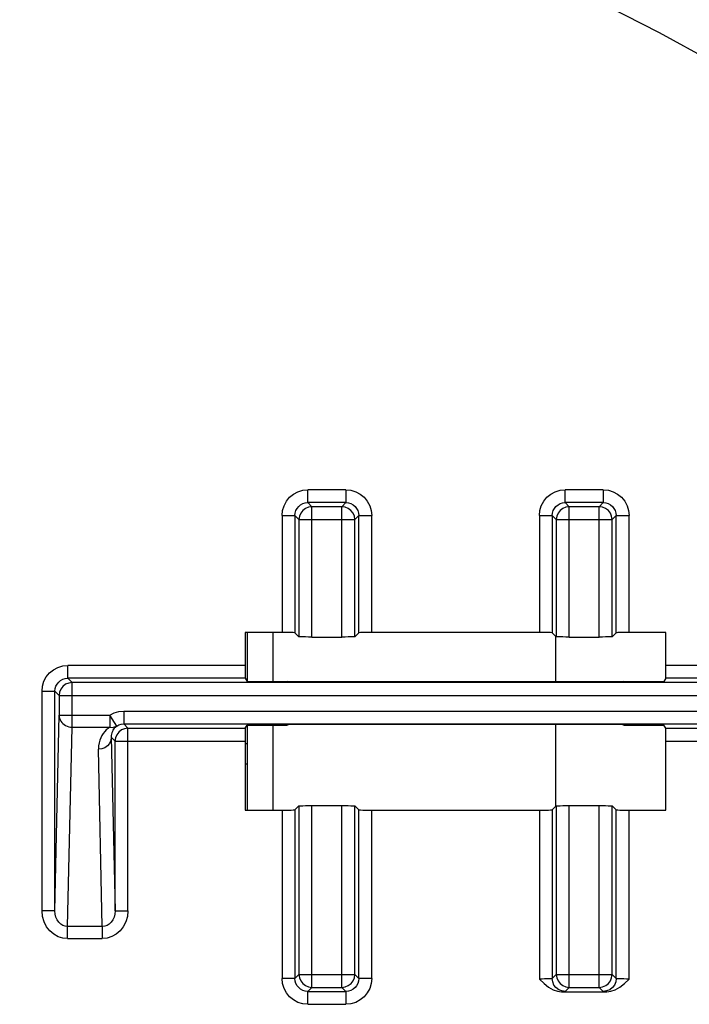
# Model space of a CAD drawing. Extents: x 28 to 410, y 33 to 287.
# Tile 59 of 63: x 341 to 350, y 225 to 237. Entities that reach past the tile are written whole.
import ezdxf

# ---------------------------------------------------------------- set-up
doc = ezdxf.new("R2010")
doc.units = 0
doc.header["$LTSCALE"] = 23.1
doc.layers.get('0').update_dxf_attribs({"linetype": 'CONTINUOUS'})
doc.layers.add('ALL_FEATURES', color=7, linetype='CONTINUOUS')

msp = doc.modelspace()

# ---------------------------------------------------------------- linework, layer by layer
at = {"color": 7, "linetype": 'CONTINUOUS'}
for p, q in [((349.493, 237.276), (341.204, 241.495)), ((351.648, 236.08), (349.493, 237.276))]:
    msp.add_line(p, q, dxfattribs=at)
at = {"layer": 'ALL_FEATURES', "color": 9, "linetype": 'CONTINUOUS'}
for p, q in [((345.43, 231.358), (344.936, 231.358)), ((344.936, 231.192), (344.936, 231.358)), ((345.43, 231.358), (345.43, 231.192)), ((348.764, 231.358), (348.269, 231.358)), ((348.269, 231.192), (348.269, 231.358)), ((348.764, 231.358), (348.764, 231.192)), ((345.43, 231.192), (344.936, 231.192)), ((344.988, 231.139), (344.936, 231.192)), ((345.378, 231.139), (344.988, 231.139)), ((344.988, 229.452), (344.988, 231.139)), ((345.378, 231.139), (345.43, 231.192)), ((345.378, 229.452), (345.378, 231.139)), ((348.764, 231.192), (348.269, 231.192)), ((348.322, 231.139), (348.269, 231.192)), ((348.711, 231.139), (348.322, 231.139)), ((348.322, 229.452), (348.322, 231.139)), ((348.711, 231.139), (348.764, 231.192)), ((348.711, 229.452), (348.711, 231.139)), ((344.603, 231.025), (344.769, 231.025)), ((344.603, 231.025), (344.603, 229.511)), ((344.769, 231.025), (344.769, 229.508)), ((344.822, 230.973), (344.769, 231.025)), ((345.544, 230.973), (345.597, 231.025)), ((345.597, 231.025), (345.764, 231.025)), ((345.597, 229.508), (345.597, 231.025)), ((345.764, 229.511), (345.764, 231.025)), ((347.936, 231.025), (348.103, 231.025)), ((347.936, 231.025), (347.936, 229.511)), ((348.103, 231.025), (348.103, 229.508)), ((348.155, 230.973), (348.103, 231.025)), ((348.878, 230.973), (348.93, 231.025)), ((348.93, 231.025), (349.097, 231.025)), ((348.93, 229.508), (348.93, 231.025)), ((349.097, 229.511), (349.097, 231.025)), ((344.822, 230.973), (345.544, 230.973)), ((344.822, 230.973), (344.822, 229.455)), ((345.544, 229.455), (345.544, 230.973)), ((348.155, 230.973), (348.878, 230.973)), ((348.155, 230.973), (348.155, 229.455)), ((348.878, 229.455), (348.878, 230.973)), ((344.124, 229.085), (341.826, 229.085)), ((341.826, 228.918), (341.826, 229.085)), ((351.873, 229.085), (349.575, 229.085)), ((341.882, 228.863), (341.826, 228.918)), ((341.882, 228.286), (341.882, 228.863)), ((341.493, 228.751), (341.66, 228.751)), ((341.493, 225.906), (341.493, 228.751)), ((341.715, 228.696), (341.66, 228.751)), ((341.715, 228.696), (351.985, 228.696)), ((341.66, 225.906), (341.715, 228.441)), ((341.715, 228.441), (342.372, 228.441)), ((342.372, 228.441), (342.372, 228.286)), ((342.461, 228.3), (342.372, 228.441)), ((342.551, 228.493), (351.148, 228.493)), ((342.551, 228.493), (342.551, 228.327)), ((342.606, 228.271), (342.551, 228.327)), ((341.825, 225.703), (341.882, 228.286)), ((341.882, 228.286), (342.372, 228.286)), ((342.606, 228.271), (342.605, 228.271)), ((342.606, 225.906), (342.606, 228.271)), ((342.391, 228.154), (342.44, 225.906)), ((342.44, 228.105), (342.391, 228.154)), ((342.441, 228.126), (342.44, 228.105)), ((342.44, 228.105), (344.124, 228.105)), ((344.15, 228.071), (344.124, 228.071)), ((349.575, 228.105), (351.26, 228.105)), ((342.274, 225.703), (342.224, 227.999)), ((344.603, 227.212), (344.603, 225.031)), ((344.769, 227.215), (344.769, 225.031)), ((344.822, 227.267), (344.822, 225.083)), ((344.988, 224.917), (344.988, 227.27)), ((345.378, 224.917), (345.378, 227.27)), ((345.544, 225.083), (345.544, 227.267)), ((345.597, 225.031), (345.597, 227.215)), ((345.764, 225.031), (345.764, 227.212)), ((347.936, 227.212), (347.936, 225.025)), ((348.103, 227.215), (348.103, 225.031)), ((348.155, 227.267), (348.155, 225.083)), ((348.322, 224.917), (348.322, 227.27)), ((348.711, 224.917), (348.711, 227.27)), ((348.878, 225.083), (348.878, 227.267)), ((348.93, 225.031), (348.93, 227.215)), ((349.097, 225.025), (349.097, 227.212)), ((341.66, 225.906), (341.493, 225.906)), ((342.44, 225.906), (342.606, 225.906)), ((342.274, 225.703), (341.825, 225.703)), ((341.825, 225.548), (341.825, 225.703)), ((342.274, 225.703), (342.274, 225.548)), ((341.825, 225.548), (342.274, 225.548)), ((344.769, 225.031), (344.603, 225.031)), ((344.822, 225.083), (344.769, 225.031)), ((344.822, 225.083), (345.544, 225.083)), ((345.544, 225.083), (345.597, 225.031)), ((345.764, 225.031), (345.597, 225.031)), ((348.155, 225.083), (348.103, 225.031)), ((348.155, 225.083), (348.878, 225.083)), ((348.878, 225.083), (348.93, 225.031)), ((344.988, 224.917), (344.936, 224.864)), ((344.936, 224.864), (345.43, 224.864)), ((344.936, 224.698), (344.936, 224.864)), ((344.988, 224.917), (345.378, 224.917)), ((345.378, 224.917), (345.43, 224.864)), ((345.43, 224.864), (345.43, 224.698)), ((348.322, 224.917), (348.269, 224.864)), ((348.322, 224.917), (348.711, 224.917)), ((348.711, 224.917), (348.764, 224.864)), ((344.936, 224.698), (345.43, 224.698))]:
    msp.add_line(p, q, dxfattribs=at)
at = {"layer": 'ALL_FEATURES', "color": 7, "linetype": 'CONTINUOUS'}
for p, q in [((344.603, 229.511), (344.124, 229.511)), ((344.124, 229.511), (344.124, 229.042)), ((344.15, 229.511), (344.15, 228.877)), ((344.483, 229.511), (344.483, 228.877)), ((344.769, 229.508), (344.822, 229.455)), ((344.988, 229.452), (345.378, 229.452)), ((345.597, 229.508), (345.544, 229.455)), ((347.936, 229.511), (345.764, 229.511)), ((348.103, 229.508), (348.155, 229.455)), ((348.15, 228.871), (348.15, 229.455)), ((348.322, 229.452), (348.711, 229.452)), ((348.93, 229.508), (348.878, 229.455)), ((349.575, 229.511), (349.097, 229.511)), ((344.125, 228.918), (341.826, 228.918)), ((351.818, 228.863), (341.882, 228.863)), ((344.125, 228.918), (344.15, 228.877)), ((344.15, 228.877), (344.67, 228.877)), ((344.7, 228.871), (344.67, 228.877)), ((349, 228.871), (344.7, 228.871)), ((349.03, 228.877), (349, 228.871)), ((349.03, 228.877), (349.55, 228.877)), ((349.574, 228.918), (349.55, 228.877)), ((351.873, 228.918), (349.574, 228.918)), ((341.66, 225.906), (341.66, 228.751)), ((341.715, 228.696), (341.715, 228.441)), ((342.551, 228.327), (351.148, 228.327)), ((344.125, 228.271), (344.15, 228.312)), ((344.15, 228.312), (344.67, 228.312)), ((344.15, 228.312), (344.15, 227.212)), ((344.483, 228.312), (344.483, 227.212)), ((344.7, 228.318), (344.67, 228.312)), ((349, 228.318), (344.7, 228.318)), ((348.15, 227.267), (348.15, 228.318)), ((349.03, 228.312), (349, 228.318)), ((349.03, 228.312), (349.55, 228.312)), ((349.574, 228.271), (349.55, 228.312)), ((342.606, 228.271), (344.125, 228.271)), ((349.574, 228.271), (351.093, 228.271)), ((342.44, 225.906), (342.44, 228.105)), ((342.445, 228.147), (342.441, 228.126)), ((349.575, 227.212), (349.575, 228.147)), ((344.15, 227.805), (344.124, 227.805)), ((344.124, 227.212), (344.603, 227.212)), ((344.769, 227.215), (344.822, 227.267)), ((344.988, 227.27), (345.378, 227.27)), ((345.597, 227.215), (345.544, 227.267)), ((345.764, 227.212), (347.936, 227.212)), ((348.103, 227.215), (348.155, 227.267)), ((348.322, 227.27), (348.711, 227.27)), ((348.93, 227.215), (348.878, 227.267)), ((349.097, 227.212), (349.575, 227.212)), ((348.223, 224.861), (348.81, 224.861))]:
    msp.add_line(p, q, dxfattribs=at)
at = {"layer": 'ALL_FEATURES', "color": 9, "linetype": 'CONTINUOUS'}
for points in [[(344.603, 231.025), (344.609, 231.09), (344.628, 231.153), (344.659, 231.21), (344.7, 231.261), (344.751, 231.302), (344.808, 231.333), (344.871, 231.352), (344.936, 231.358)], [(345.43, 231.358), (345.495, 231.352), (345.558, 231.333), (345.615, 231.302), (345.666, 231.261), (345.707, 231.21), (345.738, 231.153), (345.757, 231.09), (345.764, 231.025)], [(347.936, 231.025), (347.942, 231.09), (347.961, 231.153), (347.992, 231.21), (348.034, 231.261), (348.084, 231.302), (348.142, 231.333), (348.204, 231.352), (348.269, 231.358)], [(348.764, 231.358), (348.829, 231.352), (348.891, 231.333), (348.949, 231.302), (348.999, 231.261), (349.041, 231.21), (349.071, 231.153), (349.09, 231.09), (349.097, 231.025)], [(344.769, 231.025), (344.772, 231.058), (344.782, 231.089), (344.797, 231.118), (344.818, 231.143), (344.843, 231.164), (344.872, 231.179), (344.903, 231.189), (344.936, 231.192)], [(344.988, 231.139), (344.945, 231.134), (344.905, 231.117), (344.871, 231.09), (344.844, 231.056), (344.827, 231.016), (344.822, 230.973)], [(345.544, 230.973), (345.539, 231.016), (345.522, 231.056), (345.495, 231.091), (345.461, 231.117), (345.421, 231.134), (345.378, 231.139)], [(345.43, 231.192), (345.463, 231.189), (345.494, 231.179), (345.523, 231.164), (345.548, 231.143), (345.569, 231.118), (345.584, 231.089), (345.594, 231.058), (345.597, 231.025)], [(348.103, 231.025), (348.106, 231.058), (348.115, 231.089), (348.131, 231.118), (348.151, 231.143), (348.177, 231.164), (348.205, 231.179), (348.237, 231.189), (348.269, 231.192)], [(348.322, 231.139), (348.279, 231.134), (348.238, 231.117), (348.204, 231.09), (348.177, 231.056), (348.161, 231.016), (348.155, 230.973)], [(348.878, 230.973), (348.872, 231.016), (348.855, 231.056), (348.829, 231.091), (348.794, 231.117), (348.754, 231.134), (348.711, 231.139)], [(348.764, 231.192), (348.796, 231.189), (348.827, 231.179), (348.856, 231.164), (348.881, 231.143), (348.902, 231.118), (348.918, 231.089), (348.927, 231.058), (348.93, 231.025)], [(341.493, 228.751), (341.499, 228.817), (341.518, 228.879), (341.549, 228.937), (341.591, 228.987), (341.641, 229.029), (341.699, 229.059), (341.761, 229.078), (341.826, 229.085)], [(341.66, 228.751), (341.663, 228.784), (341.672, 228.815), (341.688, 228.844), (341.709, 228.869), (341.734, 228.89), (341.763, 228.905), (341.794, 228.915), (341.826, 228.918)], [(341.882, 228.863), (341.839, 228.857), (341.798, 228.84), (341.764, 228.814), (341.737, 228.779), (341.721, 228.739), (341.715, 228.696)], [(341.715, 228.441), (341.716, 228.421), (341.721, 228.401), (341.728, 228.382), (341.737, 228.364), (341.75, 228.347), (341.764, 228.332), (341.78, 228.318), (341.798, 228.307), (341.818, 228.298), (341.839, 228.291), (341.86, 228.287), (341.882, 228.286)], [(342.372, 228.441), (342.427, 228.469), (342.488, 228.487), (342.551, 228.493)], [(342.461, 228.3), (342.489, 228.315), (342.52, 228.324), (342.551, 228.327)], [(342.372, 228.286), (342.348, 228.269), (342.326, 228.25), (342.306, 228.228), (342.287, 228.204), (342.27, 228.178), (342.255, 228.149), (342.242, 228.117), (342.232, 228.082), (342.226, 228.042), (342.224, 227.999)], [(342.372, 228.286), (342.404, 228.283), (342.434, 228.288), (342.461, 228.3)], [(342.461, 228.3), (342.45, 228.292), (342.439, 228.282), (342.429, 228.271), (342.42, 228.258), (342.412, 228.245), (342.405, 228.23), (342.399, 228.214), (342.394, 228.196), (342.391, 228.176), (342.391, 228.154)], [(342.391, 228.154), (342.385, 228.114), (342.368, 228.076), (342.342, 228.044), (342.307, 228.02), (342.267, 228.004), (342.224, 227.999)], [(341.825, 225.548), (341.763, 225.555), (341.703, 225.573), (341.647, 225.604), (341.596, 225.647), (341.553, 225.701), (341.521, 225.764), (341.5, 225.833), (341.493, 225.906)], [(341.825, 225.703), (341.794, 225.707), (341.764, 225.717), (341.736, 225.735), (341.711, 225.759), (341.689, 225.79), (341.673, 225.825), (341.663, 225.865), (341.66, 225.906)], [(342.44, 225.906), (342.436, 225.865), (342.426, 225.825), (342.41, 225.79), (342.389, 225.759), (342.364, 225.735), (342.335, 225.717), (342.305, 225.707), (342.274, 225.703)], [(342.606, 225.906), (342.599, 225.833), (342.579, 225.764), (342.546, 225.701), (342.504, 225.647), (342.453, 225.605), (342.397, 225.574), (342.336, 225.555), (342.274, 225.548)], [(344.936, 224.698), (344.871, 224.704), (344.808, 224.723), (344.751, 224.754), (344.7, 224.795), (344.659, 224.846), (344.628, 224.903), (344.609, 224.966), (344.603, 225.031)], [(344.936, 224.864), (344.903, 224.867), (344.872, 224.877), (344.843, 224.892), (344.818, 224.913), (344.797, 224.938), (344.782, 224.967), (344.772, 224.998), (344.769, 225.031)], [(344.822, 225.083), (344.827, 225.04), (344.844, 225), (344.871, 224.965), (344.905, 224.939), (344.946, 224.922), (344.988, 224.917)], [(345.378, 224.917), (345.421, 224.922), (345.461, 224.939), (345.496, 224.966), (345.522, 225), (345.539, 225.04), (345.544, 225.083)], [(345.597, 225.031), (345.594, 224.998), (345.584, 224.967), (345.569, 224.938), (345.548, 224.913), (345.523, 224.892), (345.494, 224.877), (345.463, 224.867), (345.43, 224.864)], [(345.764, 225.031), (345.757, 224.966), (345.738, 224.903), (345.707, 224.846), (345.666, 224.795), (345.615, 224.754), (345.558, 224.723), (345.495, 224.704), (345.43, 224.698)], [(348.103, 225.031), (348.099, 225.03), (348.09, 225.029), (348.076, 225.028), (348.056, 225.027), (348.032, 225.026), (348.002, 225.026), (347.97, 225.025), (347.936, 225.025)], [(348.269, 224.864), (348.226, 224.87), (348.186, 224.887), (348.151, 224.913), (348.125, 224.947), (348.108, 224.988), (348.103, 225.031)], [(348.155, 225.083), (348.161, 225.04), (348.177, 225), (348.204, 224.965), (348.239, 224.939), (348.279, 224.922), (348.322, 224.917)], [(348.711, 224.917), (348.754, 224.922), (348.795, 224.939), (348.829, 224.966), (348.856, 225), (348.872, 225.04), (348.878, 225.083)], [(348.93, 225.031), (348.925, 224.988), (348.908, 224.947), (348.881, 224.913), (348.847, 224.887), (348.807, 224.87), (348.764, 224.864)], [(349.097, 225.025), (349.063, 225.025), (349.031, 225.026), (349.002, 225.026), (348.976, 225.027), (348.956, 225.028), (348.942, 225.029), (348.934, 225.03), (348.93, 225.031)], [(348.223, 224.861), (348.248, 224.862), (348.263, 224.863), (348.269, 224.864)], [(348.764, 224.864), (348.77, 224.863), (348.785, 224.862), (348.81, 224.861)]]:
    msp.add_lwpolyline(points, dxfattribs=at)
at = {"layer": 'ALL_FEATURES', "color": 7, "linetype": 'CONTINUOUS'}
for points in [[(344.769, 229.508), (344.763, 229.508), (344.746, 229.509), (344.719, 229.51), (344.685, 229.51), (344.645, 229.51), (344.603, 229.511)], [(344.988, 229.452), (344.946, 229.452), (344.906, 229.453), (344.872, 229.453), (344.845, 229.454), (344.828, 229.454), (344.822, 229.455)], [(345.544, 229.455), (345.538, 229.454), (345.521, 229.454), (345.495, 229.453), (345.46, 229.453), (345.42, 229.452), (345.378, 229.452)], [(345.764, 229.511), (345.721, 229.51), (345.681, 229.51), (345.647, 229.51), (345.62, 229.509), (345.603, 229.508), (345.597, 229.508)], [(348.103, 229.508), (348.096, 229.508), (348.079, 229.509), (348.053, 229.51), (348.018, 229.51), (347.979, 229.51), (347.936, 229.511)], [(348.322, 229.452), (348.279, 229.452), (348.239, 229.453), (348.205, 229.453), (348.178, 229.454), (348.161, 229.454), (348.155, 229.455)], [(348.878, 229.455), (348.871, 229.454), (348.854, 229.454), (348.828, 229.453), (348.794, 229.453), (348.754, 229.452), (348.711, 229.452)], [(349.097, 229.511), (349.054, 229.51), (349.014, 229.51), (348.98, 229.51), (348.954, 229.509), (348.937, 229.508), (348.93, 229.508)], [(349.574, 228.918), (349.575, 228.924), (349.575, 228.941), (349.575, 228.967), (349.575, 229.002), (349.575, 229.042), (349.575, 229.511)], [(344.124, 229.042), (344.124, 229.002), (344.124, 228.967), (344.125, 228.941), (344.125, 228.924), (344.125, 228.918)], [(342.605, 228.271), (342.563, 228.266), (342.523, 228.249), (342.488, 228.222), (342.462, 228.188), (342.445, 228.147)], [(344.125, 228.271), (344.125, 228.265), (344.125, 228.248), (344.124, 228.222), (344.124, 228.187), (344.124, 228.147), (344.124, 227.212)], [(349.575, 228.147), (349.575, 228.187), (349.575, 228.222), (349.575, 228.248), (349.575, 228.265), (349.574, 228.271)], [(344.603, 227.212), (344.645, 227.212), (344.685, 227.212), (344.719, 227.213), (344.746, 227.214), (344.763, 227.214), (344.769, 227.215)], [(344.822, 227.267), (344.828, 227.268), (344.845, 227.269), (344.872, 227.269), (344.906, 227.27), (344.946, 227.27), (344.988, 227.27)], [(345.378, 227.27), (345.42, 227.27), (345.46, 227.27), (345.495, 227.269), (345.521, 227.269), (345.538, 227.268), (345.544, 227.267)], [(345.597, 227.215), (345.603, 227.214), (345.62, 227.214), (345.647, 227.213), (345.681, 227.212), (345.721, 227.212), (345.764, 227.212)], [(347.936, 227.212), (347.979, 227.212), (348.018, 227.212), (348.053, 227.213), (348.079, 227.214), (348.096, 227.214), (348.103, 227.215)], [(348.155, 227.267), (348.161, 227.268), (348.178, 227.269), (348.205, 227.269), (348.239, 227.27), (348.279, 227.27), (348.322, 227.27)], [(348.711, 227.27), (348.754, 227.27), (348.794, 227.27), (348.828, 227.269), (348.854, 227.269), (348.871, 227.268), (348.878, 227.267)], [(348.93, 227.215), (348.937, 227.214), (348.954, 227.214), (348.98, 227.213), (349.014, 227.212), (349.054, 227.212), (349.097, 227.212)], [(347.936, 225.025), (347.996, 224.967), (348.055, 224.92), (348.114, 224.886), (348.17, 224.867), (348.223, 224.861)], [(348.81, 224.861), (348.863, 224.867), (348.919, 224.886), (348.978, 224.92), (349.037, 224.967), (349.097, 225.025)]]:
    msp.add_lwpolyline(points, dxfattribs=at)

doc.saveas('drawing.dxf')
